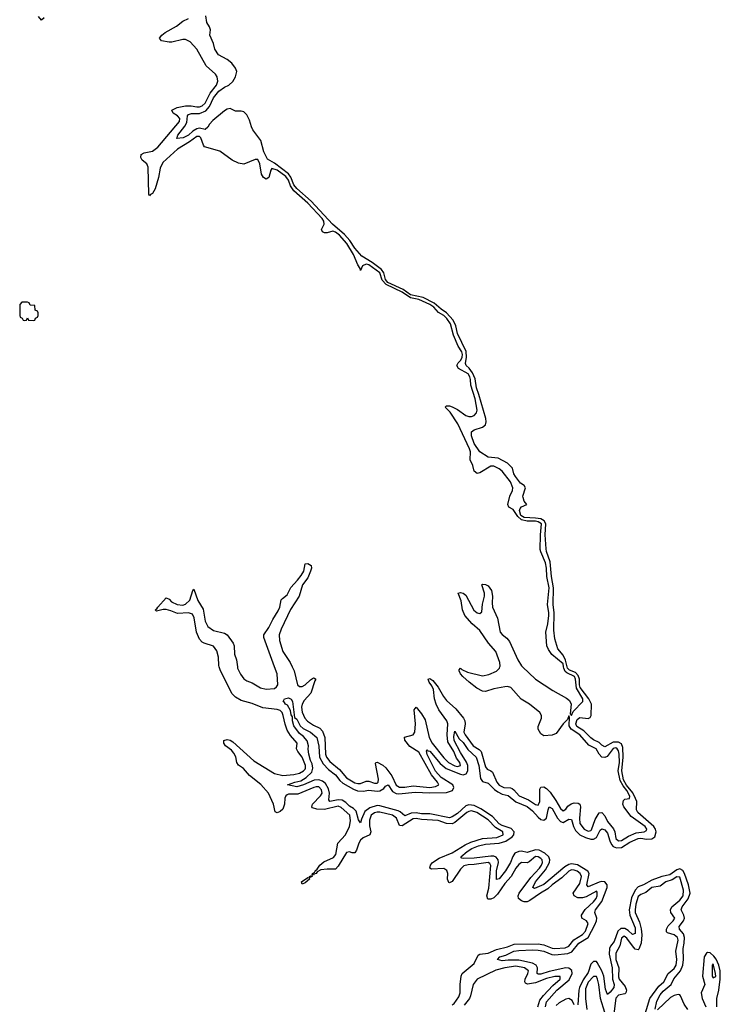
# Model space of a CAD drawing. Header units: inches. Extents: x 2494115 to 2685112, y 774173 to 915163.
# Tile 182 of 215: x 2662874 to 2667923, y 867568 to 874662. Entities that reach past the tile are written whole.
import ezdxf

# ---------------------------------------------------------------- set-up
doc = ezdxf.new("R2010")
doc.units = ezdxf.units.IN
doc.header["$MEASUREMENT"] = 0
doc.layers.add('C6866', color=7, linetype='Continuous')
doc.layers.add('C6867', color=7, linetype='Continuous')

msp = doc.modelspace()

# ---------------------------------------------------------------- linework, layer by layer
at = {"layer": 'C6866', "color": 5}
for points, elevation in [([(2665990, 867563.6), (2666005.3, 867574.7), (2666038.5, 867621.5), (2666047.8, 867650), (2666047.5, 867710), (2666055.4, 867770), (2666062.2, 867790), (2666150, 867862.7), (2666178.8, 867921.2), (2666190, 867929.6), (2666250, 867935.6), (2666310, 867962.8), (2666390, 867981.5), (2666437.8, 868002.2), (2666610, 868004.6), (2666650, 867997.1), (2666710, 867973), (2666730, 867969.4), (2666804.9, 867975.1), (2666830, 867986.1), (2666867.6, 868032.4), (2666930, 868072.4), (2666950, 868096.2), (2666971.3, 868151.3), (2666957.8, 868170), (2666924.1, 868190), (2666921.6, 868210), (2666948.4, 868251.6), (2667010, 868306.2), (2667028.4, 868330), (2667035.1, 868350), (2667035.9, 868375.9), (2667030, 868382.5), (2666956.2, 868343.8), (2666930, 868335.3), (2666896.4, 868336.4), (2666869.3, 868349.3), (2666861.3, 868370), (2666910, 868439.8), (2666922.2, 868490), (2666913.3, 868510), (2666890, 868528), (2666870, 868535.1), (2666850, 868536), (2666830, 868528.7), (2666780.5, 868479.5), (2666711.6, 868430), (2666680.4, 868399.7), (2666627.3, 868370), (2666550, 868317.3), (2666530, 868307.5), (2666510, 868306.7), (2666490, 868313.6), (2666468.1, 868330), (2666465.9, 868350), (2666474.2, 868370), (2666558.1, 868481.9), (2666620.4, 868550), (2666634.3, 868570), (2666641.2, 868590), (2666637.9, 868610), (2666630, 868619), (2666610, 868632), (2666590, 868633.3), (2666545.1, 868594.9), (2666530, 868588), (2666490, 868589.9), (2666470, 868575.9), (2666448.3, 868550), (2666415.4, 868490), (2666370, 868439.4), (2666317.5, 868362.5), (2666290, 868335), (2666270, 868325.5), (2666246.9, 868326.9), (2666239.2, 868350), (2666254, 868406), (2666269.5, 868569.5), (2666262, 868582), (2666250, 868589.5), (2666150, 868575.5), (2666106, 868574), (2666075.1, 868564.9), (2666050, 868543.1), (2665990, 868452.7), (2665970, 868443.2), (2665965.6, 868445.6), (2665957.7, 868470), (2665959, 868510), (2665952.9, 868532.9), (2665930, 868546.8), (2665841.3, 868541.3), (2665829, 868550), (2665833.2, 868570), (2665849.2, 868590), (2665897.7, 868622.3), (2665990, 868659.2), (2666083.2, 868716.8), (2666124.6, 868735.4), (2666210, 868762.1), (2666313.1, 868770), (2666356.7, 868790), (2666355.3, 868810), (2666302.5, 868842.5), (2666250, 868897), (2666168.7, 868950), (2666130, 868962.5), (2666110, 868958.6), (2666096.1, 868950), (2666010, 868877.5), (2665990, 868868.3), (2665950, 868871.8), (2665890, 868891.7), (2665770, 868898.9), (2665730, 868907.4), (2665710, 868905.4), (2665630, 868854.5), (2665610, 868857.4), (2665589.9, 868910), (2665561, 868930), (2665470, 868951.9), (2665450, 868953.4), (2665430, 868948.2), (2665406.2, 868930), (2665394.8, 868894.8), (2665393.9, 868853.9), (2665403.3, 868810), (2665396.3, 868790), (2665350, 868768.2), (2665329.1, 868750.9), (2665316.7, 868730), (2665301.8, 868678.2), (2665290, 868658.6), (2665270, 868658.9), (2665250, 868666.8), (2665230, 868661.2), (2665170, 868563.1), (2665150, 868542.2), (2665090, 868543.1), (2665043.1, 868536.9), (2665016.8, 868523.2), (2665010, 868509.9), (2664994.2, 868505.8), (2664990, 868498), (2664982.6, 868502.6), (2664984.5, 868510), (2664999.9, 868520.1), (2665002.3, 868530), (2665017.4, 868542.6), (2665035.6, 868570), (2665065.8, 868594.2), (2665134.9, 868625.1), (2665153.2, 868646.8), (2665165.5, 868730), (2665222, 868790), (2665249.6, 868850), (2665257.4, 868890), (2665252.6, 868930), (2665190, 868987), (2665170, 868994.7), (2665070, 868971.7), (2665014.6, 868974.6), (2664984.3, 868984.3), (2664978.2, 868990), (2664983.6, 869010), (2665041.3, 869070), (2665052.9, 869090), (2665050, 869113.4), (2665030, 869134.3), (2665010, 869135.1), (2664994.6, 869130), (2664877.8, 869082.2), (2664810, 869081.2), (2664802.6, 869077.4), (2664792.1, 869070), (2664785.5, 869054.5), (2664782.4, 869010), (2664770, 868973.5), (2664750, 868956.3), (2664730, 868949), (2664714.5, 868954.5), (2664702.3, 869010), (2664666.3, 869090), (2664611.2, 869151.2), (2664530, 869217.3), (2664486.3, 869266.3), (2664450, 869292), (2664439.3, 869310), (2664430.7, 869350.7), (2664418.2, 869378.2), (2664399.3, 869399.3), (2664357.8, 869430), (2664344.9, 869450), (2664344.7, 869470), (2664370, 869475.9), (2664390, 869470.8), (2664410, 869459.2), (2664561.4, 869321.4), (2664710, 869232.4), (2664770, 869218), (2664850, 869224.7), (2664890, 869232.9), (2664920.1, 869250), (2664930, 869262.2), (2664934.3, 869270), (2664933.5, 869290), (2664910, 869349.9), (2664878, 869390), (2664869.4, 869410), (2664873.2, 869450), (2664824.8, 869504.8), (2664802.5, 869542.5), (2664786.2, 869586.2), (2664773.7, 869650), (2664765.3, 869670), (2664750, 869684.9), (2664730, 869692.9), (2664625, 869705), (2664550, 869734.7), (2664470, 869758), (2664430, 869782.4), (2664405.5, 869805.5), (2664320.1, 869970), (2664311.8, 870000)], 40), ([(2664443.2, 870000), (2664444.6, 869990), (2664466.3, 869946.3), (2664490, 869913.3), (2664510, 869897.8), (2664550, 869884.4), (2664610, 869848.6), (2664650, 869839.9), (2664710, 869844.8), (2664725.4, 869854.6), (2664733.7, 869870), (2664728.4, 869950), (2664710.2, 870000)], 40), ([(2666662.2, 867550), (2666670, 867586.7), (2666744, 867670), (2666834.2, 867745.8), (2666855.7, 867790), (2666852.1, 867812.1), (2666830, 867828.4), (2666810, 867830.5), (2666690, 867804.4), (2666630, 867784.9), (2666610, 867784.4), (2666603.6, 867790), (2666604.6, 867830), (2666596.4, 867850), (2666570, 867865.6), (2666470, 867886.1), (2666394.2, 867885.8), (2666350, 867880.5), (2666316.3, 867890), (2666333.7, 867910), (2666377.3, 867922.7), (2666435.5, 867950), (2666470, 867957), (2666570, 867961.5), (2666610, 867959.1), (2666650, 867951.5), (2666707.6, 867927.6), (2666730, 867924.6), (2666824.8, 867935.2), (2666852.6, 867947.4), (2666902.8, 868010), (2666969.4, 868050.6), (2667019.1, 868140.9), (2667031.1, 868170), (2667034, 868190), (2667017.6, 868230), (2667023.1, 868250), (2667069, 868310), (2667106.8, 868410), (2667106.3, 868430), (2667090, 868449.9), (2667070, 868453.1), (2667050, 868449.5), (2666970, 868414.4), (2666960.5, 868430), (2666977.9, 868510), (2666967.6, 868527.6), (2666892.6, 868572.6), (2666850, 868579.6), (2666830, 868575.4), (2666801.5, 868558.5), (2666650, 868431.2), (2666583.7, 868403.6), (2666572, 868410), (2666589.7, 868450), (2666662.6, 868537.4), (2666690.7, 868590), (2666693.8, 868610), (2666687.2, 868630), (2666657.8, 868657.8), (2666617.7, 868677.7), (2666590, 868682), (2666530, 868662.5), (2666490, 868670.7), (2666470, 868670.2), (2666442.9, 868657.1), (2666426.4, 868633.6), (2666410.4, 868590), (2666375.5, 868530), (2666330, 868472.2), (2666310, 868467.6), (2666309.5, 868530), (2666323.5, 868590), (2666321.3, 868610), (2666307.5, 868627.5), (2666290, 868634.7), (2666270, 868636.2), (2666150, 868620.7), (2666070, 868619.2), (2666060.7, 868620.7), (2666052, 868630), (2666098.1, 868670), (2666131.4, 868690), (2666179.1, 868710), (2666230, 868722.2), (2666330, 868728.9), (2666377, 868743), (2666423.9, 868776.1), (2666435, 868790), (2666437.3, 868810), (2666415.3, 868835.3), (2666350, 868857.3), (2666330, 868868.7), (2666281, 868921), (2666196.4, 868976.4), (2666150, 869000.7), (2666110, 869005.6), (2666090, 868997.1), (2666030, 868942.7), (2665990, 868919), (2665970, 868912.7), (2665830, 868941.1), (2665770, 868941.3), (2665730, 868948.1), (2665694.9, 868945.1), (2665650, 868925.6), (2665615.4, 868955.4), (2665601.5, 868961.5), (2665470, 868999.4), (2665450, 869001.3), (2665396.4, 868983.6), (2665362.1, 868957.9), (2665336.9, 868903.1), (2665330, 868875.1), (2665316.4, 868896.4), (2665298.7, 868958.7), (2665279.6, 868979.6), (2665250, 868995.7), (2665223.5, 869023.5), (2665198.1, 869038.1), (2665170, 869042.1), (2665109.4, 869030), (2665101.1, 869041.1), (2665106.7, 869090), (2665099.7, 869119.7), (2665078.5, 869158.5), (2665056.6, 869176.6), (2665030, 869185.6), (2664996.1, 869184), (2664918.3, 869150), (2664870, 869136.1), (2664804, 869150), (2664856, 869170), (2664900.5, 869179.5), (2664938.6, 869201.4), (2664980, 869240), (2664987.4, 869270), (2664981.3, 869301.3), (2664970, 869325), (2664957.9, 869370), (2664952.9, 869407.1), (2664954.9, 869430), (2664945.8, 869465.8), (2664918.4, 869498.4), (2664890, 869520.3), (2664850, 869575.1), (2664840.8, 869610), (2664839.3, 869639.3), (2664830, 869653.2), (2664824.9, 869684.9), (2664802.9, 869722.9), (2664788.6, 869730), (2664783.3, 869743.3), (2664772.7, 869750), (2664782, 869770), (2664810, 869776), (2664830, 869766.8), (2664840.5, 869750), (2664855.3, 869635.3), (2664870, 869622.6), (2664894.9, 869574.9), (2664916.2, 869556.2), (2664969, 869530), (2665014.6, 869490), (2665030, 869427.7), (2665033.7, 869350), (2665060.8, 869300.8), (2665099.2, 869259.2), (2665150, 869220.6), (2665181.4, 869181.4), (2665202.6, 869162.6), (2665279, 869119), (2665307.5, 869107.5), (2665350, 869103.3), (2665390, 869111.8), (2665450, 869103.3), (2665470, 869106.1), (2665497.7, 869122.3), (2665510, 869139.8), (2665530, 869149.3), (2665561.3, 869101.3), (2665587.9, 869088), (2665605.8, 869085.8), (2665723.6, 869096.4), (2665830, 869091.2), (2665950, 869094.3), (2665991.8, 869108.2), (2666003.3, 869130), (2665994.7, 869150), (2665910, 869203.5), (2665870, 869248.8), (2665810, 869369.1), (2665806, 869394), (2665810, 869403.7), (2665815.3, 869395.3), (2665830, 869392), (2665903.9, 869303.9), (2665947.8, 869267.8), (2666050, 869225.3), (2666070, 869222.7), (2666090.8, 869229.2), (2666104.1, 869250), (2666102.4, 869290), (2666093.7, 869313.8), (2666050, 869382.5), (2666004.7, 869470), (2666002.3, 869497.7), (2666010, 869537), (2666041.8, 869481.8), (2666070, 869453.7), (2666104.2, 869404.2), (2666162.8, 869350), (2666183.1, 869290), (2666195.7, 869195.7), (2666210, 869173.1), (2666250, 869160.7), (2666295, 869115), (2666318.3, 869098.3), (2666350, 869083.2), (2666393, 869073), (2666450, 869027.8), (2666530, 868993), (2666570, 868963.3), (2666610, 868915.5), (2666630, 868899.2), (2666650, 868894.3), (2666670.9, 868909.1), (2666681.4, 868970), (2666690, 868990.2), (2666710, 868978.9), (2666748.8, 868908.9), (2666770, 868884.5), (2666790, 868878.5), (2666830, 868901.9), (2666850, 868900.7), (2666863.9, 868850), (2666879.7, 868819.7), (2666909.9, 868789.9), (2666950, 868770.3), (2666990, 868758.2), (2667010, 868758), (2667030.5, 868769.5), (2667057.9, 868822.1), (2667068, 868832), (2667090, 868825.2), (2667110, 868801.9), (2667125.6, 868745.6), (2667138.9, 868718.9), (2667150, 868706.2), (2667174.8, 868694.8), (2667210, 868697.9), (2667270, 868736), (2667330, 868762.9), (2667350, 868766.3), (2667390, 868759.2), (2667430, 868761.6), (2667450, 868775.4), (2667460.9, 868810), (2667456.6, 868830), (2667443.1, 868850), (2667327.5, 868950), (2667319.8, 868970), (2667320.4, 869030), (2667312.3, 869052.3), (2667291.4, 869091.4), (2667247.6, 869147.6), (2667226.1, 869186.1), (2667212, 869250), (2667222.2, 869350), (2667219.7, 869419.7), (2667210, 869443.9), (2667190, 869456.6), (2667150, 869456.6), (2667090, 869424), (2667070, 869435), (2667050, 869453.9), (2667010, 869472.8), (2666990, 869487.7), (2666938.9, 869538.9), (2666889.7, 869569.7), (2666880.3, 869590), (2666890, 869620.9), (2666910, 869635.1), (2666970, 869627.2), (2666985.9, 869634.1), (2666992.7, 869650), (2666995.3, 869730), (2666975.8, 869770), (2666911.8, 869850), (2666907.1, 869870), (2666908.3, 869910), (2666898.4, 869938.4), (2666878.5, 869958.5), (2666835.9, 869975.9), (2666821.4, 869990), (2666819.2, 870000)], 20), ([(2664838.2, 870000), (2664851.9, 869971.9), (2664875, 869870), (2664890, 869856.9), (2664910, 869857.7), (2664930.5, 869869.5), (2664970, 869906.9), (2664990, 869919.4), (2664998.9, 869919), (2665008.8, 869910), (2665001.4, 869898.6), (2664971.8, 869810), (2664923.7, 869756.3), (2664908.5, 869731.5), (2664904.7, 869710), (2664910, 869673), (2664929.9, 869629.9), (2664947.4, 869607.4), (2664990, 869580.1), (2665037.4, 869557.5), (2665056.6, 869536.6), (2665072.2, 869490), (2665078.8, 869370), (2665085.2, 869350), (2665110, 869316.9), (2665178.8, 869258.9), (2665230, 869200.1), (2665290, 869165.1), (2665310, 869158.3), (2665330, 869158.3), (2665370, 869176.5), (2665390, 869176.9), (2665430, 869161.1), (2665450, 869162), (2665456.9, 869170), (2665459.2, 869190), (2665437.1, 869302.9), (2665440.7, 869310), (2665450, 869312.3), (2665490, 869292.2), (2665511.3, 869271.3), (2665554.9, 869214.9), (2665587.8, 869147.8), (2665610, 869132.3), (2665650, 869132.2), (2665710, 869142.1), (2665830, 869130.3), (2665870, 869137.7), (2665894.6, 869150), (2665884.8, 869170), (2665841.5, 869221.5), (2665750, 869385.7), (2665684.7, 869424.7), (2665648.3, 869471.7), (2665647.5, 869492.5), (2665710, 869509.7), (2665720.7, 869530), (2665726.5, 869590), (2665717.7, 869690), (2665729.8, 869710.2), (2665770, 869662), (2665797, 869617), (2665825.5, 869490), (2665846, 869450), (2665930, 869343.7), (2665963, 869310), (2666010, 869286.2), (2666030, 869281.9), (2666050, 869288.1), (2666045.2, 869310), (2666022.3, 869342.3), (2666001.2, 869390), (2665959.5, 869459.5), (2665953.2, 869510), (2665960.1, 869590), (2665951.5, 869611.5), (2665895.3, 869690), (2665874.9, 869730), (2665862.9, 869770), (2665855.3, 869835.3), (2665844, 869864), (2665823.9, 869890), (2665817.6, 869910), (2665830, 869915.4), (2665850, 869900.6), (2665890, 869853.6), (2665927, 869787), (2665950, 869757.5), (2666016.5, 869696.5), (2666071.6, 869630), (2666082.4, 869610), (2666083.6, 869590), (2666074.9, 869530), (2666083.5, 869510), (2666140.6, 869430), (2666183.8, 869403.8), (2666198.2, 869390), (2666230, 869279.7), (2666243.6, 869263.6), (2666270, 869251.6), (2666280.1, 869240.1), (2666312.1, 869170), (2666330, 869146.1), (2666362.8, 869130), (2666410, 869127.3), (2666422.5, 869122.5), (2666434.4, 869114.4), (2666472, 869070), (2666541.6, 869041.6), (2666590, 869009), (2666610, 869004.2), (2666622.6, 869030), (2666622.1, 869117.9), (2666630, 869133.2), (2666650, 869135.3), (2666670, 869124.3), (2666696, 869096), (2666737.2, 869037.2), (2666770, 868979), (2666790, 868961.5), (2666810, 868975), (2666824.3, 868995.7), (2666846.7, 869013.3), (2666870, 869020.3), (2666898.3, 869018.3), (2666910.1, 869010.1), (2666916.2, 868990), (2666907.2, 868910), (2666911.5, 868870), (2666942, 868830), (2666970, 868815.7), (2666990, 868819.5), (2666994.4, 868825.6), (2667020.7, 868899.3), (2667050, 868947.8), (2667070, 868950.2), (2667090, 868926.7), (2667110, 868886.1), (2667153.1, 868833.1), (2667162.1, 868810), (2667170, 868762.7), (2667190, 868745), (2667210, 868748.6), (2667261.1, 868778.9), (2667316.8, 868803.2), (2667373.3, 868810), (2667390, 868821.5), (2667392.7, 868830), (2667380.1, 868850), (2667281.2, 868921.2), (2667227, 868990), (2667220.1, 869010), (2667224.2, 869035.8), (2667233.9, 869046), (2667269, 869051), (2667271.5, 869068.5), (2667250, 869108.1), (2667221.7, 869141.7), (2667201.2, 869181.2), (2667187.5, 869250), (2667195.3, 869310), (2667193.3, 869370), (2667190, 869393.6), (2667180.1, 869410), (2667170, 869416.2), (2667150, 869410.2), (2667106.9, 869353.1), (2667090, 869346.1), (2667069.7, 869349.7), (2667049.7, 869369.7), (2667028.9, 869408.9), (2666975.6, 869435.6), (2666910.3, 869510), (2666847.1, 869550), (2666834.1, 869574.1), (2666836.6, 869636.6), (2666830, 869647.6), (2666820.5, 869619.5), (2666789.3, 869590), (2666739.9, 869520.1), (2666711.5, 869508.5), (2666650, 869502), (2666630, 869516.4), (2666609.9, 869550), (2666608.9, 869570), (2666633.8, 869630), (2666633.5, 869650), (2666622.7, 869670), (2666547.8, 869730), (2666487.4, 869767.4), (2666412.3, 869850), (2666390, 869857.4), (2666370, 869855.9), (2666290, 869841.3), (2666230, 869822.9), (2666210, 869824.9), (2666167.1, 869847.1), (2666111.8, 869890), (2666066.9, 869930), (2666049.4, 869950), (2666040.7, 869970), (2666040.7, 869979.3), (2666049.8, 869990.2), (2666060, 869980), (2666100.6, 869960.6), (2666210, 869934.3), (2666255.4, 869944.6), (2666310, 869969.1), (2666330.4, 869989.6), (2666333.8, 870000)], 40), ([(2666496.7, 870000), (2666590, 869910.1), (2666716.6, 869830), (2666814.8, 869774.8), (2666837, 869757), (2666847.2, 869730), (2666841.5, 869661.5), (2666850, 869650.3), (2666863.2, 869676.8), (2666931.7, 869750), (2666933.1, 869770), (2666885.8, 869845.8), (2666878.6, 869910), (2666872.1, 869930), (2666815.9, 869955.9), (2666805.4, 869965.5), (2666795.4, 869990), (2666793.6, 870000)], 40), ([(2667452.6, 867532.6), (2667465.6, 867590), (2667490, 867635.9), (2667510, 867662.5), (2667567.3, 867710), (2667588, 867752), (2667636.5, 867810), (2667653.4, 867850), (2667657.9, 867890), (2667653.8, 867970), (2667661.7, 868010), (2667663.6, 868050), (2667656.5, 868076.5), (2667629.4, 868110), (2667625.6, 868130), (2667656.5, 868170), (2667663.8, 868190), (2667660.4, 868210), (2667639.4, 868250), (2667647.5, 868270), (2667691.9, 868328.1), (2667704.9, 868370), (2667693.5, 868430), (2667664.6, 868510), (2667652.1, 868532.1), (2667630, 868543.4), (2667610, 868536.2), (2667558.9, 868501.1), (2667500.2, 868490), (2667430, 868462.4), (2667370, 868429.4), (2667330, 868413.7), (2667308.5, 868391.5), (2667283.7, 868336.3), (2667265.3, 868250), (2667271.7, 868210), (2667310, 868118.2), (2667310, 868079.2), (2667290, 868071.4), (2667258.9, 868098.9), (2667233.8, 868113.8), (2667206.1, 868113.9), (2667185.2, 868094.8), (2667158.7, 868021.3), (2667131.9, 867988.1), (2667123.3, 867970), (2667121.7, 867930), (2667144.1, 867830), (2667145.7, 867750), (2667157.9, 867710), (2667156, 867690), (2667130, 867656.9), (2667110, 867639.8), (2667096.3, 867676.3), (2667082.1, 867770), (2667070, 867810), (2667036.2, 867870), (2667030, 867875.8), (2667010, 867877.6), (2666990, 867856.9), (2666970, 867796.4), (2666935.5, 867744.5), (2666908.9, 867690), (2666903.6, 867670), (2666896, 867564)], 20), ([(2667367.3, 867452.7), (2667415.9, 867610), (2667480.1, 867699.9), (2667514.6, 867730), (2667547.7, 867790), (2667590, 867826.5), (2667603.4, 867850), (2667609.2, 867890), (2667600.9, 867950), (2667617.8, 868030), (2667614, 868050), (2667590, 868068.7), (2667542.7, 868082.7), (2667535, 868090), (2667534.7, 868110), (2667547.1, 868132.9), (2667582.9, 868170), (2667594, 868190), (2667566.9, 868230), (2667564.5, 868250), (2667574.2, 868270), (2667630, 868317.7), (2667654.2, 868350), (2667656.7, 868390), (2667630, 868483.4), (2667610, 868487), (2667575, 868465), (2667529.7, 868450.3), (2667490, 868418.9), (2667430, 868409.9), (2667385.4, 868374.6), (2667350, 868359.9), (2667330, 868344.9), (2667312.7, 868290), (2667307.9, 868250), (2667310.1, 868229.9), (2667340.5, 868160.5), (2667353.2, 868113.2), (2667357.1, 868070), (2667351.2, 868008.8), (2667334.6, 867965.4), (2667330, 867961.5), (2667310, 867966.1), (2667288.7, 867988.7), (2667250, 868044.3), (2667230, 868060.4), (2667210, 868046), (2667198.3, 867990), (2667170, 867937.3), (2667170.1, 867890), (2667191.8, 867830), (2667190, 867765.5), (2667194.8, 867750), (2667236.5, 867696.5), (2667245.7, 867670), (2667241.1, 867650), (2667235.5, 867644.5), (2667190, 867633.3), (2667170, 867612.8), (2667150, 867460.7)], 40), ([(2667896.6, 867550), (2667897.1, 867610), (2667912.2, 867670), (2667922.6, 867750), (2667921.6, 867810), (2667912.3, 867850), (2667892.4, 867892.4), (2667876.1, 867916.1), (2667850, 867938.6), (2667830, 867940.8), (2667823.3, 867936.7), (2667806.5, 867910), (2667793.9, 867770), (2667810.1, 867710), (2667785.4, 867650), (2667791.2, 867610), (2667817.8, 867550)], 20), ([(2666608.6, 867550), (2666622.8, 867597.2), (2666647.6, 867632.4), (2666716.5, 867703.5), (2666768.6, 867750), (2666767.6, 867767.6), (2666729.4, 867769.4), (2666670, 867754.2), (2666590, 867722.3), (2666532.8, 867712.8), (2666519.7, 867719.7), (2666512.9, 867730), (2666517.4, 867750), (2666536.7, 867790), (2666540.3, 867810), (2666512.2, 867830), (2666450, 867842.6), (2666370, 867831.9), (2666305.3, 867814.7), (2666170, 867748.3), (2666142.3, 867710), (2666123.2, 867630), (2666114.1, 867610), (2666077.9, 867562.2)], 40), ([(2667090.7, 867510), (2667058.6, 867610), (2667047.8, 867710), (2667038.7, 867750), (2667030, 867767.8), (2667010, 867767.5), (2666970, 867726.9), (2666950, 867679.1), (2666950.4, 867609.6), (2666961.9, 867530)], 40), ([(2667689.1, 867530), (2667662.4, 867570), (2667635.5, 867630), (2667630, 867636.1), (2667618.4, 867638.4), (2667590, 867632.1), (2667563.2, 867616.8), (2667470, 867527.5)], 20), ([(2666870, 867564.3), (2666854.6, 867594.6), (2666830, 867609.6), (2666810, 867606.3), (2666761.4, 867578.6), (2666739.3, 867560.7)], 20)]:
    msp.add_lwpolyline(points, dxfattribs=dict(at, elevation=elevation))
at = {"layer": 'C6866', "color": 5, "elevation": 40}
for points in [[(2664910, 868434), (2664905.4, 868450), (2664950, 868482), (2664959.3, 868480.7), (2664961.7, 868490), (2664977.1, 868497.1), (2664981.3, 868490), (2664960.8, 868479.2), (2664962.6, 868470), (2664930, 868442.8)], [(2667870, 867859.8), (2667864.3, 867850), (2667862.9, 867770), (2667870, 867758.4), (2667890, 867769.2), (2667888.9, 867790)]]:
    msp.add_lwpolyline(points, close=True, dxfattribs=at)
at = {"layer": 'C6867', "color": 5}
for points, elevation in [([(2663050, 874675.1), (2663030, 874659.6), (2663010, 874685.1)], 40), ([(2666793.6, 870000), (2666790, 870020.5), (2666707.6, 870087.6), (2666683.6, 870123.6), (2666673.2, 870150), (2666664.3, 870250), (2666678.6, 870310), (2666686.1, 870370), (2666687.1, 870390), (2666677.1, 870450), (2666688.8, 870570), (2666672.3, 870650), (2666670.3, 870709.7), (2666662.8, 870750), (2666628.4, 870828.4), (2666625.5, 870845.5), (2666626.4, 870950), (2666632.9, 871030), (2666610, 871044.5), (2666590, 871049.1), (2666530, 871050.2), (2666490, 871059.7), (2666462.9, 871082.9), (2666430, 871133.8), (2666398.8, 871150), (2666391.8, 871170), (2666406.2, 871230), (2666425.6, 871270), (2666428.1, 871290), (2666411.7, 871331.7), (2666350, 871408.7), (2666330, 871425.3), (2666290, 871445.6), (2666270, 871445.1), (2666190, 871398.7), (2666170, 871393.1), (2666150, 871409.8), (2666138.5, 871450), (2666119.8, 871490), (2666121.9, 871550), (2666116.4, 871570), (2666030.4, 871750.4), (2665975.1, 871835.1), (2665939.2, 871870), (2665950, 871879.7), (2665970, 871880.4), (2665990, 871874), (2666030, 871854.7), (2666090, 871811.4), (2666110, 871803.7), (2666130, 871803), (2666150, 871811.3), (2666166.9, 871830), (2666170.9, 871850), (2666156.3, 871930), (2666124.7, 872030), (2666122.8, 872070), (2666117.1, 872090), (2666106.2, 872110), (2666036.3, 872150), (2666023.4, 872170), (2666032.7, 872190), (2666053.4, 872210), (2666063, 872230), (2666065.2, 872250), (2666059.6, 872270), (2666034.6, 872310), (2666000.6, 872390), (2665977.2, 872470), (2665951.6, 872510), (2665930, 872530.6), (2665892.5, 872552.5), (2665858.5, 872590), (2665829.1, 872610), (2665750, 872647.1), (2665690, 872657.3), (2665630, 872698.2), (2665515, 872755), (2665486.7, 872786.7), (2665470, 872839), (2665390, 872897.2), (2665370, 872902.1), (2665344.6, 872890), (2665330, 872855.1), (2665327.3, 872870), (2665310, 872895.9), (2665278.3, 872970), (2665231.1, 873050), (2665178.8, 873110), (2665150, 873132.3), (2665130, 873138.4), (2665090, 873127.2), (2665070, 873126.6), (2665055.1, 873135.1), (2665049.4, 873150), (2665067.9, 873190), (2665065.1, 873210), (2665053.9, 873230), (2664950, 873341.2), (2664849.4, 873429.4), (2664825.5, 873465.5), (2664810, 873505.1), (2664792.2, 873532.2), (2664730, 873577.3), (2664690.1, 873589.9), (2664682.7, 873577.3), (2664670, 873524.6), (2664650, 873513), (2664630, 873526.1), (2664616.3, 873550), (2664603.9, 873623.9), (2664590, 873655.1), (2664570, 873656), (2664490, 873620.3), (2664451.5, 873628.5), (2664406, 873650), (2664316.2, 873716.2), (2664206.6, 873746.6), (2664198.3, 873758.3), (2664180.5, 873810), (2664170, 873819.8), (2664150, 873821.1), (2664097.2, 873782.8), (2664010, 873730.5), (2663905.8, 873634.2), (2663886.7, 873593.3), (2663874.2, 873525.8), (2663850, 873443.4), (2663830, 873409.8), (2663816.4, 873403.6), (2663810, 873394), (2663804.2, 873404.2), (2663800.6, 873600.6), (2663790, 873623.9), (2663757, 873650), (2663747.2, 873670), (2663749.4, 873690.6), (2663770, 873703.3), (2663830, 873716), (2663870, 873743.2), (2664025.4, 873930), (2664027.7, 873950), (2664010.7, 873970.7), (2663980.4, 873990), (2663971.1, 874010), (2664009, 874030), (2664070, 874042.7), (2664110, 874042.2), (2664150, 874034.1), (2664170, 874034.3), (2664190, 874041.8), (2664210, 874061.9), (2664246.7, 874133.3), (2664291.9, 874190), (2664301.3, 874218.7), (2664296.7, 874250), (2664284.4, 874270), (2664218.9, 874330), (2664150.3, 874450.3), (2664101.8, 874501.8), (2664070, 874518.6), (2664050, 874520.1), (2663970, 874499.9), (2663950, 874499.5), (2663897, 874510), (2663881.7, 874530), (2663897.2, 874550), (2663922, 874570), (2664003.6, 874616.4), (2664050, 874651.9), (2664089.5, 874670.5)], 40), ([(2666819.2, 870000), (2666808.2, 870048.2), (2666790, 870082.9), (2666751.9, 870130), (2666730, 870200.5), (2666722.8, 870262.8), (2666724.7, 870390), (2666718.4, 870450), (2666720.5, 870570), (2666706.7, 870650), (2666696.2, 870756.2), (2666670.2, 870830), (2666667.3, 870850), (2666661.1, 870950), (2666665.7, 871030), (2666652.7, 871052.7), (2666630, 871065.7), (2666591.9, 871071.9), (2666510, 871075.2), (2666485.5, 871090), (2666474.8, 871125.2), (2666479.9, 871140.1), (2666490, 871152.1), (2666528, 871170), (2666510, 871194), (2666500.8, 871220.8), (2666499.6, 871230), (2666518.5, 871290), (2666510, 871307.4), (2666483.5, 871323.5), (2666446.7, 871370), (2666435.1, 871390), (2666424.5, 871430), (2666390, 871468.2), (2666322.5, 871502.5), (2666249.4, 871510), (2666190, 871549.7), (2666148.5, 871610), (2666130, 871664.5), (2666130, 871693), (2666150, 871706.5), (2666210, 871726.9), (2666230, 871742.7), (2666235.5, 871764.5), (2666233.1, 871790), (2666182.8, 871962.8), (2666164.7, 872010), (2666155.1, 872075.1), (2666137.1, 872117.1), (2666112, 872151.9), (2666091.2, 872170), (2666086.1, 872186), (2666093.6, 872230), (2666091.3, 872271.3), (2666030, 872401.3), (2666016, 872456), (2665997, 872497), (2665950.4, 872550.5), (2665910, 872576.6), (2665860.9, 872620.9), (2665780.9, 872660.9), (2665690, 872680.8), (2665637.4, 872717.4), (2665527.7, 872770), (2665509.4, 872790), (2665497.4, 872837.4), (2665481.9, 872861.9), (2665413.8, 872913.8), (2665339.6, 872959.5), (2665290, 873015.6), (2665252.1, 873072.1), (2665214.1, 873114.1), (2665128.7, 873188.7), (2664974.3, 873354.3), (2664870, 873445.4), (2664850, 873472.3), (2664827.9, 873527.8), (2664811, 873551), (2664710, 873628.2), (2664658.6, 873658.6), (2664633, 873710), (2664611.1, 873791.1), (2664554.1, 873870), (2664543.7, 873890), (2664530, 873938.8), (2664510, 873977.3), (2664490, 873998.2), (2664470, 874004), (2664430, 874003.5), (2664390, 874021.5), (2664370, 874018.4), (2664350, 874006.7), (2664264.6, 873935.4), (2664241.9, 873910), (2664230, 873887.8), (2664210, 873871.4), (2664170, 873879.7), (2664150, 873874.9), (2664121, 873859), (2664090, 873829.6), (2664051.3, 873810), (2664006.3, 873806.3), (2664012.4, 873830), (2664064.5, 873895.5), (2664078.8, 873921.2), (2664084, 873970), (2664090, 873979.7), (2664112.3, 873987.7), (2664170, 873986.1), (2664215.1, 874004.9), (2664242, 874038), (2664270, 874098.7), (2664310, 874146.4), (2664350, 874176.8), (2664380.5, 874190), (2664410, 874216.4), (2664430, 874250.6), (2664437.8, 874290), (2664430, 874313.7), (2664402.2, 874350), (2664370, 874375.8), (2664305.6, 874410), (2664279.6, 874450), (2664271.6, 874490), (2664243, 874550), (2664248.5, 874590), (2664242, 874610), (2664222.2, 874642.2), (2664215.7, 874690)], 20), ([(2664710.2, 870000), (2664634.1, 870210), (2664633.3, 870230), (2664670, 870282.3), (2664698.8, 870341.2), (2664736.6, 870403.4), (2664748, 870430), (2664758.6, 870481.4), (2664767.3, 870492.7), (2664802.3, 870517.7), (2664827.7, 870572.3), (2664876, 870624), (2664901.3, 870658.6), (2664920.5, 870690), (2664930, 870742), (2664950, 870744.7), (2664973.5, 870730), (2664975.6, 870710), (2664970.1, 870690), (2664950, 870641.2), (2664912.2, 870590), (2664888.5, 870510), (2664826.5, 870413.5), (2664757.1, 870270), (2664743.5, 870230), (2664745.5, 870190), (2664770.4, 870110), (2664823.6, 870030), (2664838.2, 870000)], 40), ([(2666333.8, 870000), (2666335.3, 870004.7), (2666333.4, 870030), (2666305.7, 870110), (2666251.1, 870170), (2666190, 870262.7), (2666134.3, 870310), (2666081.1, 870370), (2666063.7, 870410), (2666055.2, 870475.2), (2666034, 870530), (2666050, 870536), (2666070, 870530.1), (2666090, 870515), (2666147.6, 870407.6), (2666170, 870388.7), (2666190, 870383.6), (2666204.6, 870395.4), (2666209.9, 870450.1), (2666222.7, 870510), (2666222.2, 870530), (2666203.5, 870590), (2666210, 870595.4), (2666230, 870594.1), (2666250, 870582.7), (2666273.7, 870550), (2666280.3, 870510), (2666278.2, 870461.8), (2666281.8, 870430), (2666316.4, 870350), (2666335.1, 870250), (2666350, 870232.1), (2666385.3, 870205.3), (2666403.3, 870183.3), (2666462.4, 870050), (2666490, 870006.4), (2666496.7, 870000)], 40), ([(2664311.8, 870000), (2664309, 870010), (2664306.4, 870070), (2664295.6, 870115.6), (2664270, 870148.4), (2664203.9, 870170), (2664190, 870177.1), (2664170, 870198.5), (2664148.1, 870250), (2664131.7, 870351.7), (2664118.1, 870378.1), (2664090, 870388.6), (2664010, 870384.8), (2663964.3, 870404.3), (2663930, 870412.7), (2663907.6, 870412.4), (2663860, 870400), (2663851.2, 870410), (2663862.7, 870417.3), (2663868.8, 870430), (2663930, 870497.7), (2663950, 870486.7), (2663967.9, 870467.9), (2664007.8, 870447.8), (2664050, 870444.9), (2664070, 870451.9), (2664099.4, 870480.6), (2664120.7, 870550), (2664130, 870558.4), (2664157.8, 870477.8), (2664195, 870415), (2664211.1, 870330), (2664230, 870291.4), (2664270, 870261.8), (2664350, 870241.7), (2664370, 870230.8), (2664411.2, 870171.2), (2664418.3, 870150), (2664421.5, 870090), (2664436.2, 870050), (2664443.2, 870000)], 40)]:
    msp.add_lwpolyline(points, dxfattribs=dict(at, elevation=elevation))
at = {"layer": 'C6867', "color": 5, "elevation": 60}
msp.add_lwpolyline([(2662930, 872626), (2662890, 872626), (2662874, 872610), (2662874, 872530), (2662878, 872518), (2662892.7, 872512.7), (2662898, 872498), (2662910, 872494), (2662922, 872498), (2662930, 872514), (2662938, 872498), (2662970, 872494), (2662982, 872498), (2662987.3, 872512.7), (2663002, 872518), (2663006, 872530), (2663006, 872550), (2663002, 872562), (2662986, 872570), (2662982, 872602), (2662950, 872606), (2662942, 872622)], close=True, dxfattribs=at)

doc.saveas('drawing.dxf')
